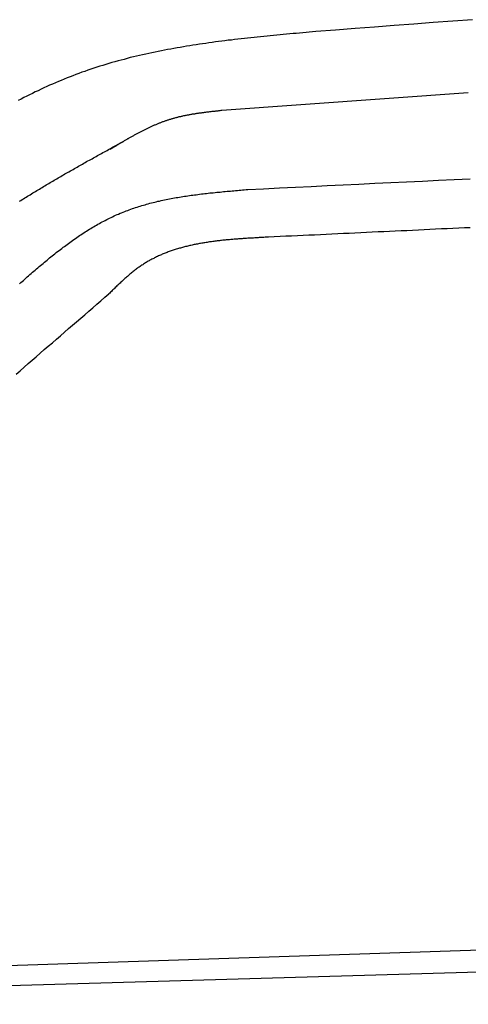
# Model space of a CAD drawing. Extents: x 562 to 7231, y 5667 to 12426.
# Tile 44 of 76: x 3013 to 3331, y 11109 to 11806. Entities that reach past the tile are written whole.
import ezdxf

# ---------------------------------------------------------------- set-up
doc = ezdxf.new("R2010")
doc.units = 0
doc.layers.add('CAR', color=10, linetype='CONTINUOUS')

msp = doc.modelspace()

# ---------------------------------------------------------------- linework, layer by layer
at = {"layer": 'CAR'}
for p, q in [((3156.12, 11742.028), (3330.748, 11754.585)), ((2692.76, 11125.676), (5192.775, 11208.475)), ((2547.776, 11108.52), (5214.68, 11185.845))]:
    msp.add_line(p, q, dxfattribs=at)
for points in [[(3333.71, 11806.2, 0), (3319.84, 11805.2, 0), (3305.97, 11804.1, 0), (3292.1, 11803.1, 0), (3278.22, 11802, 0), (3264.35, 11801, 0), (3250.48, 11799.9, 0), (3236.61, 11798.8, 0), (3222.74, 11797.8, 0)], [(3222.74, 11797.8, 0), (3220.43, 11797.6, 0), (3218.12, 11797.4, 0), (3215.82, 11797.1, 0), (3213.51, 11796.9, 0), (3211.2, 11796.7, 0), (3208.89, 11796.5, 0), (3206.58, 11796.3, 0), (3204.28, 11796.1, 0), (3201.97, 11795.9, 0), (3199.67, 11795.7, 0), (3197.36, 11795.5, 0), (3195.06, 11795.2, 0), (3192.75, 11795, 0), (3190.45, 11794.8, 0), (3188.15, 11794.6, 0), (3185.85, 11794.3, 0), (3183.55, 11794.1, 0), (3181.25, 11793.9, 0), (3178.96, 11793.6, 0), (3176.66, 11793.4, 0), (3174.37, 11793.1, 0), (3172.08, 11792.9, 0), (3169.79, 11792.6, 0), (3167.5, 11792.4, 0), (3165.21, 11792.1, 0), (3162.93, 11791.8, 0), (3160.65, 11791.6, 0), (3158.37, 11791.3, 0), (3156.09, 11791, 0), (3153.81, 11790.7, 0), (3151.54, 11790.4, 0), (3149.27, 11790.1, 0), (3147, 11789.8, 0), (3144.73, 11789.4, 0), (3142.47, 11789.1, 0), (3140.2, 11788.8, 0), (3137.95, 11788.5, 0), (3135.69, 11788.1, 0), (3133.44, 11787.7, 0), (3131.19, 11787.4, 0), (3128.94, 11787, 0), (3126.69, 11786.6, 0), (3124.45, 11786.2, 0), (3122.22, 11785.8, 0), (3119.98, 11785.4, 0), (3117.75, 11785, 0), (3115.52, 11784.6, 0), (3113.3, 11784.2, 0), (3111.08, 11783.7, 0), (3108.86, 11783.3, 0), (3106.65, 11782.8, 0), (3104.44, 11782.3, 0), (3102.23, 11781.8, 0), (3100.03, 11781.4, 0), (3097.84, 11780.8, 0), (3095.64, 11780.3, 0), (3093.45, 11779.8, 0), (3091.27, 11779.3, 0), (3089.09, 11778.7, 0), (3086.91, 11778.1, 0), (3084.74, 11777.6, 0), (3082.57, 11777, 0), (3080.41, 11776.4, 0), (3078.25, 11775.8, 0), (3076.1, 11775.1, 0), (3073.95, 11774.5, 0), (3071.81, 11773.8, 0), (3069.67, 11773.2, 0), (3067.54, 11772.5, 0), (3065.41, 11771.8, 0), (3063.29, 11771.1, 0), (3061.18, 11770.4, 0), (3059.06, 11769.6, 0), (3056.96, 11768.9, 0), (3054.86, 11768.1, 0), (3052.76, 11767.3, 0), (3050.67, 11766.5, 0), (3048.59, 11765.7, 0), (3046.51, 11764.9, 0), (3044.44, 11764.1, 0), (3042.37, 11763.2, 0), (3040.3, 11762.4, 0), (3038.24, 11761.5, 0), (3036.19, 11760.6, 0), (3034.14, 11759.7, 0), (3032.1, 11758.8, 0), (3030.06, 11757.8, 0), (3028.02, 11756.9, 0), (3025.99, 11755.9, 0), (3023.96, 11755, 0), (3021.94, 11754, 0), (3019.92, 11753, 0), (3017.91, 11752, 0), (3015.9, 11751, 0), (3013.9, 11750, 0), (3011.9, 11748.9, 0)], [(3077.02, 11714.4, 0), (3077.48, 11714.7, 0), (3077.94, 11715, 0), (3078.41, 11715.3, 0), (3078.87, 11715.5, 0), (3079.33, 11715.8, 0), (3079.8, 11716.1, 0), (3080.26, 11716.4, 0), (3080.72, 11716.7, 0), (3081.18, 11716.9, 0), (3081.65, 11717.2, 0), (3082.11, 11717.5, 0), (3082.57, 11717.8, 0), (3083.04, 11718, 0), (3083.5, 11718.3, 0), (3083.96, 11718.6, 0), (3084.43, 11718.9, 0), (3084.89, 11719.1, 0), (3085.36, 11719.4, 0), (3085.82, 11719.7, 0), (3086.29, 11720, 0), (3086.75, 11720.2, 0), (3087.22, 11720.5, 0), (3087.68, 11720.8, 0), (3088.15, 11721.1, 0), (3088.61, 11721.3, 0), (3089.08, 11721.6, 0), (3089.54, 11721.9, 0), (3090.01, 11722.1, 0), (3090.48, 11722.4, 0), (3090.94, 11722.7, 0), (3091.41, 11722.9, 0), (3091.88, 11723.2, 0), (3092.35, 11723.5, 0), (3092.82, 11723.7, 0), (3093.28, 11724, 0), (3093.75, 11724.2, 0), (3094.22, 11724.5, 0), (3094.69, 11724.8, 0), (3095.16, 11725, 0), (3095.63, 11725.3, 0), (3096.1, 11725.5, 0), (3096.58, 11725.8, 0), (3097.05, 11726, 0), (3097.52, 11726.3, 0), (3097.99, 11726.5, 0), (3098.47, 11726.8, 0), (3098.94, 11727, 0), (3099.41, 11727.3, 0), (3099.89, 11727.5, 0), (3100.36, 11727.8, 0), (3100.84, 11728, 0), (3101.32, 11728.2, 0), (3101.79, 11728.5, 0), (3102.27, 11728.7, 0), (3102.75, 11728.9, 0), (3103.23, 11729.2, 0), (3103.71, 11729.4, 0), (3104.18, 11729.6, 0), (3104.66, 11729.9, 0), (3105.15, 11730.1, 0), (3105.63, 11730.3, 0), (3106.11, 11730.5, 0), (3106.59, 11730.7, 0), (3107.07, 11731, 0), (3107.56, 11731.2, 0), (3108.04, 11731.4, 0), (3108.53, 11731.6, 0), (3109.01, 11731.8, 0), (3109.5, 11732, 0), (3109.99, 11732.2, 0), (3110.48, 11732.4, 0), (3110.97, 11732.6, 0), (3111.45, 11732.8, 0), (3111.95, 11733, 0), (3112.44, 11733.2, 0), (3112.93, 11733.4, 0), (3113.42, 11733.6, 0), (3113.91, 11733.8, 0), (3114.41, 11734, 0), (3114.9, 11734.1, 0), (3115.4, 11734.3, 0), (3115.9, 11734.5, 0), (3116.39, 11734.7, 0), (3116.89, 11734.8, 0), (3117.39, 11735, 0), (3117.89, 11735.2, 0), (3118.39, 11735.3, 0), (3118.89, 11735.5, 0), (3119.4, 11735.7, 0), (3119.9, 11735.8, 0), (3120.4, 11736, 0), (3120.91, 11736.1, 0), (3121.42, 11736.3, 0), (3121.92, 11736.4, 0), (3122.43, 11736.5, 0), (3122.94, 11736.7, 0), (3123.45, 11736.8, 0), (3123.96, 11737, 0), (3124.47, 11737.1, 0), (3124.98, 11737.2, 0), (3125.5, 11737.3, 0), (3126.01, 11737.5, 0), (3126.52, 11737.6, 0), (3127.04, 11737.7, 0), (3127.55, 11737.8, 0), (3128.07, 11737.9, 0), (3128.59, 11738.1, 0), (3129.11, 11738.2, 0), (3129.63, 11738.3, 0), (3130.14, 11738.4, 0), (3130.66, 11738.5, 0), (3131.18, 11738.6, 0), (3131.71, 11738.7, 0), (3132.23, 11738.8, 0), (3132.75, 11738.9, 0), (3133.27, 11739, 0), (3133.8, 11739.1, 0), (3134.32, 11739.2, 0), (3134.85, 11739.3, 0), (3135.37, 11739.4, 0), (3135.9, 11739.4, 0), (3136.42, 11739.5, 0), (3136.95, 11739.6, 0), (3137.48, 11739.7, 0), (3138, 11739.8, 0), (3138.53, 11739.9, 0), (3139.06, 11739.9, 0), (3139.59, 11740, 0), (3140.12, 11740.1, 0), (3140.65, 11740.2, 0), (3141.18, 11740.3, 0), (3141.71, 11740.3, 0), (3142.24, 11740.4, 0), (3142.77, 11740.5, 0), (3143.3, 11740.5, 0), (3143.83, 11740.6, 0), (3144.37, 11740.7, 0), (3144.9, 11740.7, 0), (3145.43, 11740.8, 0), (3145.96, 11740.9, 0), (3146.5, 11740.9, 0), (3147.03, 11741, 0), (3147.56, 11741.1, 0), (3148.1, 11741.1, 0), (3148.63, 11741.2, 0), (3149.17, 11741.3, 0), (3149.7, 11741.3, 0), (3150.23, 11741.4, 0), (3150.77, 11741.4, 0), (3151.3, 11741.5, 0), (3151.84, 11741.6, 0), (3152.37, 11741.6, 0), (3152.91, 11741.7, 0), (3153.44, 11741.7, 0), (3153.98, 11741.8, 0), (3154.51, 11741.9, 0), (3155.05, 11741.9, 0), (3155.58, 11742, 0), (3156.12, 11742, 0)], [(3012.78, 11677.6, 0), (3013.72, 11678.2, 0), (3014.65, 11678.7, 0), (3015.59, 11679.3, 0), (3016.53, 11679.9, 0), (3017.46, 11680.5, 0), (3018.4, 11681.1, 0), (3019.34, 11681.7, 0), (3020.28, 11682.2, 0), (3021.22, 11682.8, 0), (3022.17, 11683.4, 0), (3023.11, 11684, 0), (3024.05, 11684.5, 0), (3024.99, 11685.1, 0), (3025.94, 11685.7, 0), (3026.89, 11686.2, 0), (3027.83, 11686.8, 0), (3028.78, 11687.4, 0), (3029.73, 11687.9, 0), (3030.67, 11688.5, 0), (3031.62, 11689.1, 0), (3032.57, 11689.6, 0), (3033.52, 11690.2, 0), (3034.47, 11690.8, 0), (3035.43, 11691.3, 0), (3036.38, 11691.9, 0), (3037.33, 11692.4, 0), (3038.28, 11693, 0), (3039.24, 11693.5, 0), (3040.19, 11694.1, 0), (3041.15, 11694.6, 0), (3042.1, 11695.2, 0), (3043.06, 11695.8, 0), (3044.02, 11696.3, 0), (3044.97, 11696.9, 0), (3045.93, 11697.4, 0), (3046.89, 11698, 0), (3047.85, 11698.5, 0), (3048.81, 11699.1, 0), (3049.77, 11699.6, 0), (3050.73, 11700.1, 0), (3051.69, 11700.7, 0), (3052.65, 11701.2, 0), (3053.61, 11701.8, 0), (3054.57, 11702.3, 0), (3055.53, 11702.9, 0), (3056.5, 11703.4, 0), (3057.46, 11703.9, 0), (3058.42, 11704.5, 0), (3059.39, 11705, 0), (3060.35, 11705.6, 0), (3061.31, 11706.1, 0), (3062.28, 11706.6, 0), (3063.24, 11707.2, 0), (3064.21, 11707.7, 0), (3065.17, 11708.3, 0), (3066.14, 11708.8, 0), (3067.1, 11709.3, 0), (3068.07, 11709.9, 0), (3069.04, 11710.4, 0), (3070, 11710.9, 0), (3070.97, 11711.5, 0), (3071.94, 11712, 0), (3072.9, 11712.6, 0), (3073.87, 11713.1, 0), (3074.84, 11713.6, 0), (3075.81, 11714.2, 0), (3076.77, 11714.7, 0), (3077.74, 11715.2, 0), (3078.71, 11715.8, 0), (3079.68, 11716.3, 0), (3080.65, 11716.8, 0), (3081.61, 11717.4, 0), (3082.58, 11717.9, 0), (3083.55, 11718.4, 0), (3084.52, 11719, 0), (3085.49, 11719.5, 0), (3086.45, 11720, 0)], [(3174.49, 11685.9, 0), (3185.75, 11686.4, 0), (3197, 11687, 0), (3208.26, 11687.5, 0), (3219.51, 11688.1, 0), (3230.77, 11688.6, 0), (3242.02, 11689.2, 0), (3253.28, 11689.7, 0), (3264.54, 11690.3, 0), (3275.79, 11690.8, 0), (3287.05, 11691.3, 0), (3298.3, 11691.9, 0), (3309.56, 11692.4, 0), (3320.82, 11693, 0), (3332.07, 11693.5, 0)], [(3012.8, 11619.1, 0), (3013.72, 11619.9, 0), (3014.64, 11620.7, 0), (3015.56, 11621.5, 0), (3016.48, 11622.4, 0), (3017.4, 11623.2, 0), (3018.33, 11624, 0), (3019.25, 11624.8, 0), (3020.17, 11625.6, 0), (3021.1, 11626.4, 0), (3022.02, 11627.2, 0), (3022.95, 11628, 0), (3023.88, 11628.8, 0), (3024.8, 11629.6, 0), (3025.73, 11630.4, 0), (3026.66, 11631.2, 0), (3027.59, 11632, 0), (3028.53, 11632.8, 0), (3029.46, 11633.5, 0), (3030.4, 11634.3, 0), (3031.33, 11635.1, 0), (3032.27, 11635.9, 0), (3033.21, 11636.6, 0), (3034.15, 11637.4, 0), (3035.09, 11638.2, 0), (3036.03, 11638.9, 0), (3036.98, 11639.7, 0), (3037.93, 11640.4, 0), (3038.87, 11641.2, 0), (3039.82, 11641.9, 0), (3040.78, 11642.7, 0), (3041.73, 11643.4, 0), (3042.69, 11644.1, 0), (3043.64, 11644.9, 0), (3044.6, 11645.6, 0), (3045.56, 11646.3, 0), (3046.53, 11647, 0), (3047.49, 11647.7, 0), (3048.46, 11648.4, 0), (3049.43, 11649.1, 0), (3050.4, 11649.8, 0), (3051.38, 11650.5, 0), (3052.36, 11651.2, 0), (3053.34, 11651.9, 0), (3054.32, 11652.5, 0), (3055.3, 11653.2, 0), (3056.29, 11653.8, 0), (3057.28, 11654.5, 0), (3058.27, 11655.1, 0), (3059.27, 11655.8, 0), (3060.26, 11656.4, 0), (3061.26, 11657, 0), (3062.27, 11657.7, 0), (3063.27, 11658.3, 0), (3064.28, 11658.9, 0), (3065.29, 11659.5, 0), (3066.31, 11660.1, 0), (3067.33, 11660.7, 0), (3068.35, 11661.2, 0), (3069.37, 11661.8, 0), (3070.4, 11662.4, 0), (3071.43, 11662.9, 0), (3072.46, 11663.5, 0), (3073.5, 11664, 0), (3074.54, 11664.6, 0), (3075.58, 11665.1, 0), (3076.63, 11665.6, 0), (3077.68, 11666.1, 0), (3078.74, 11666.6, 0), (3079.79, 11667.1, 0), (3080.86, 11667.6, 0), (3081.92, 11668.1, 0), (3082.99, 11668.5, 0), (3084.06, 11669, 0), (3085.14, 11669.4, 0), (3086.22, 11669.9, 0), (3087.31, 11670.3, 0), (3088.4, 11670.7, 0), (3089.49, 11671.1, 0), (3090.58, 11671.5, 0), (3091.68, 11671.9, 0), (3092.78, 11672.3, 0), (3093.89, 11672.7, 0), (3095, 11673.1, 0), (3096.11, 11673.4, 0), (3097.23, 11673.8, 0), (3098.35, 11674.1, 0), (3099.47, 11674.5, 0), (3100.6, 11674.8, 0), (3101.73, 11675.1, 0), (3102.86, 11675.4, 0), (3103.99, 11675.8, 0), (3105.13, 11676.1, 0), (3106.27, 11676.4, 0), (3107.42, 11676.6, 0), (3108.56, 11676.9, 0), (3109.71, 11677.2, 0), (3110.86, 11677.5, 0), (3112.02, 11677.7, 0), (3113.18, 11678, 0), (3114.34, 11678.3, 0), (3115.5, 11678.5, 0), (3116.66, 11678.7, 0), (3117.83, 11679, 0), (3119, 11679.2, 0), (3120.17, 11679.4, 0), (3121.35, 11679.7, 0), (3122.52, 11679.9, 0), (3123.7, 11680.1, 0), (3124.88, 11680.3, 0), (3126.07, 11680.5, 0), (3127.25, 11680.7, 0), (3128.44, 11680.9, 0), (3129.63, 11681.1, 0), (3130.82, 11681.2, 0), (3132.01, 11681.4, 0), (3133.2, 11681.6, 0), (3134.4, 11681.8, 0), (3135.6, 11681.9, 0), (3136.79, 11682.1, 0), (3138, 11682.2, 0), (3139.2, 11682.4, 0), (3140.4, 11682.6, 0), (3141.61, 11682.7, 0), (3142.81, 11682.8, 0), (3144.02, 11683, 0), (3145.23, 11683.1, 0), (3146.44, 11683.3, 0), (3147.65, 11683.4, 0), (3148.86, 11683.5, 0), (3150.08, 11683.6, 0), (3151.29, 11683.8, 0), (3152.51, 11683.9, 0), (3153.72, 11684, 0), (3154.94, 11684.1, 0), (3156.16, 11684.3, 0), (3157.38, 11684.4, 0), (3158.6, 11684.5, 0), (3159.82, 11684.6, 0), (3161.04, 11684.7, 0), (3162.26, 11684.8, 0), (3163.48, 11684.9, 0), (3164.7, 11685, 0), (3165.92, 11685.1, 0), (3167.15, 11685.2, 0), (3168.37, 11685.4, 0), (3169.59, 11685.5, 0), (3170.82, 11685.6, 0), (3172.04, 11685.7, 0), (3173.27, 11685.8, 0), (3174.49, 11685.9, 0)], [(3332.11, 11658.8, 0), (3328.03, 11658.6, 0), (3323.95, 11658.4, 0), (3319.87, 11658.2, 0), (3315.78, 11658.1, 0), (3311.7, 11657.9, 0), (3307.62, 11657.7, 0), (3303.54, 11657.5, 0), (3299.46, 11657.3, 0), (3295.37, 11657.1, 0), (3291.29, 11656.9, 0), (3287.21, 11656.7, 0), (3283.13, 11656.5, 0), (3279.04, 11656.3, 0), (3274.96, 11656.1, 0), (3270.88, 11655.9, 0), (3266.8, 11655.8, 0), (3262.71, 11655.6, 0), (3258.63, 11655.4, 0), (3254.55, 11655.2, 0), (3250.47, 11655, 0), (3246.38, 11654.8, 0), (3242.3, 11654.6, 0), (3238.22, 11654.4, 0), (3234.14, 11654.2, 0), (3230.05, 11654, 0), (3225.97, 11653.8, 0), (3221.89, 11653.6, 0), (3217.81, 11653.5, 0), (3213.73, 11653.3, 0), (3209.64, 11653.1, 0), (3205.56, 11652.9, 0), (3201.48, 11652.7, 0), (3197.4, 11652.5, 0), (3193.31, 11652.3, 0), (3189.23, 11652.1, 0)], [(3189.23, 11652.1, 0), (3188.41, 11652.1, 0), (3187.59, 11652, 0), (3186.78, 11652, 0), (3185.96, 11651.9, 0), (3185.14, 11651.9, 0), (3184.32, 11651.9, 0), (3183.5, 11651.8, 0), (3182.69, 11651.8, 0), (3181.87, 11651.7, 0), (3181.05, 11651.7, 0), (3180.24, 11651.6, 0), (3179.42, 11651.6, 0), (3178.6, 11651.5, 0), (3177.79, 11651.5, 0), (3176.97, 11651.4, 0), (3176.16, 11651.4, 0), (3175.34, 11651.3, 0), (3174.53, 11651.3, 0), (3173.71, 11651.2, 0), (3172.9, 11651.2, 0), (3172.09, 11651.1, 0), (3171.28, 11651.1, 0), (3170.46, 11651, 0), (3169.65, 11651, 0), (3168.84, 11650.9, 0), (3168.03, 11650.9, 0), (3167.22, 11650.8, 0), (3166.42, 11650.7, 0), (3165.61, 11650.7, 0), (3164.8, 11650.6, 0), (3164, 11650.5, 0), (3163.19, 11650.5, 0), (3162.39, 11650.4, 0), (3161.58, 11650.3, 0), (3160.78, 11650.2, 0), (3159.98, 11650.2, 0), (3159.18, 11650.1, 0), (3158.38, 11650, 0), (3157.58, 11649.9, 0), (3156.79, 11649.9, 0), (3155.99, 11649.8, 0), (3155.19, 11649.7, 0), (3154.4, 11649.6, 0), (3153.61, 11649.5, 0), (3152.82, 11649.4, 0), (3152.03, 11649.3, 0), (3151.24, 11649.2, 0), (3150.45, 11649.1, 0), (3149.66, 11649, 0), (3148.88, 11648.9, 0), (3148.09, 11648.8, 0), (3147.31, 11648.7, 0), (3146.53, 11648.6, 0), (3145.75, 11648.4, 0), (3144.97, 11648.3, 0), (3144.2, 11648.2, 0), (3143.42, 11648.1, 0), (3142.65, 11647.9, 0), (3141.87, 11647.8, 0), (3141.1, 11647.7, 0), (3140.33, 11647.5, 0), (3139.57, 11647.4, 0), (3138.8, 11647.2, 0), (3138.04, 11647.1, 0), (3137.28, 11646.9, 0), (3136.52, 11646.8, 0), (3135.76, 11646.6, 0), (3135, 11646.5, 0), (3134.25, 11646.3, 0), (3133.49, 11646.1, 0), (3132.74, 11645.9, 0), (3131.99, 11645.8, 0), (3131.24, 11645.6, 0), (3130.5, 11645.4, 0), (3129.76, 11645.2, 0), (3129.01, 11645, 0), (3128.28, 11644.8, 0), (3127.54, 11644.6, 0), (3126.8, 11644.4, 0), (3126.07, 11644.2, 0), (3125.34, 11644, 0), (3124.61, 11643.8, 0), (3123.88, 11643.6, 0), (3123.16, 11643.3, 0), (3122.44, 11643.1, 0), (3121.72, 11642.9, 0), (3121, 11642.6, 0), (3120.29, 11642.4, 0), (3119.57, 11642.1, 0), (3118.86, 11641.9, 0), (3118.16, 11641.6, 0), (3117.45, 11641.3, 0), (3116.75, 11641.1, 0), (3116.05, 11640.8, 0), (3115.35, 11640.5, 0), (3114.66, 11640.2, 0), (3113.96, 11640, 0), (3113.27, 11639.7, 0), (3112.59, 11639.4, 0), (3111.9, 11639.1, 0), (3111.22, 11638.8, 0), (3110.54, 11638.4, 0), (3109.87, 11638.1, 0), (3109.19, 11637.8, 0), (3108.52, 11637.5, 0), (3107.85, 11637.1, 0), (3107.19, 11636.8, 0), (3106.53, 11636.4, 0), (3105.87, 11636.1, 0), (3105.21, 11635.7, 0), (3104.56, 11635.4, 0), (3103.91, 11635, 0), (3103.26, 11634.6, 0), (3102.62, 11634.2, 0), (3101.97, 11633.8, 0), (3101.34, 11633.4, 0), (3100.7, 11633, 0), (3100.07, 11632.6, 0), (3099.44, 11632.2, 0), (3098.82, 11631.8, 0), (3098.19, 11631.4, 0), (3097.57, 11630.9, 0), (3096.96, 11630.5, 0), (3096.35, 11630.1, 0), (3095.74, 11629.6, 0), (3095.13, 11629.1, 0), (3094.53, 11628.7, 0), (3093.93, 11628.2, 0), (3093.33, 11627.7, 0), (3092.73, 11627.3, 0), (3092.14, 11626.8, 0), (3091.55, 11626.3, 0), (3090.96, 11625.8, 0), (3090.37, 11625.3, 0), (3089.79, 11624.8, 0), (3089.21, 11624.3, 0), (3088.63, 11623.8, 0), (3088.05, 11623.3, 0), (3087.47, 11622.8, 0), (3086.9, 11622.3, 0), (3086.32, 11621.7, 0), (3085.75, 11621.2, 0), (3085.18, 11620.7, 0), (3084.61, 11620.2, 0), (3084.04, 11619.6, 0), (3083.48, 11619.1, 0), (3082.91, 11618.5, 0), (3082.35, 11618, 0), (3081.79, 11617.5, 0), (3081.22, 11616.9, 0), (3080.66, 11616.4, 0), (3080.1, 11615.8, 0), (3079.54, 11615.3, 0), (3078.98, 11614.7, 0), (3078.42, 11614.2, 0), (3077.86, 11613.6, 0), (3077.3, 11613.1, 0), (3076.74, 11612.5, 0), (3076.19, 11612, 0)], [(3010.34, 11555, 0), (3013.19, 11557.5, 0), (3016.05, 11560, 0), (3018.91, 11562.5, 0), (3021.76, 11565, 0), (3024.62, 11567.4, 0), (3027.48, 11569.9, 0), (3030.34, 11572.4, 0), (3033.2, 11574.9, 0), (3036.07, 11577.3, 0), (3038.93, 11579.8, 0), (3041.79, 11582.3, 0), (3044.66, 11584.8, 0), (3047.52, 11587.3, 0), (3050.39, 11589.7, 0), (3053.25, 11592.2, 0), (3056.12, 11594.7, 0), (3058.98, 11597.1, 0), (3061.85, 11599.6, 0), (3064.72, 11602.1, 0), (3067.58, 11604.6, 0), (3070.45, 11607, 0), (3073.32, 11609.5, 0), (3076.19, 11612, 0)]]:
    msp.add_polyline3d(points, dxfattribs=at)

doc.saveas('drawing.dxf')
